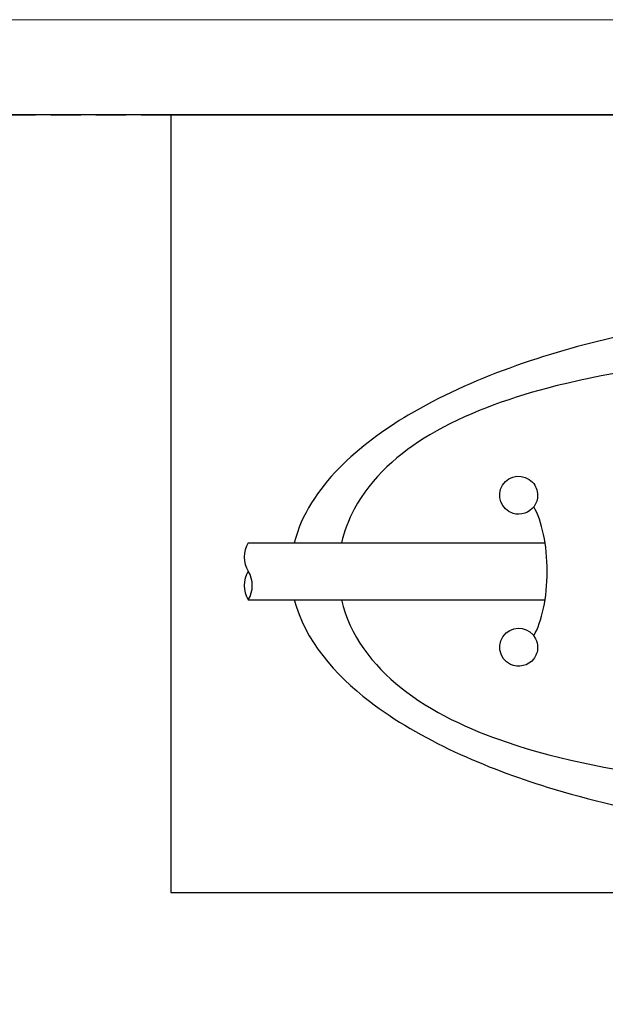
# Model space of a CAD drawing. Header units: millimetres. Extents: x -201 to 202, y 143 to 428.
# Tile 6 of 10: x 111 to 142, y 376 to 428. Entities that reach past the tile are written whole.
import ezdxf

# ---------------------------------------------------------------- set-up
doc = ezdxf.new("R2010")
doc.units = ezdxf.units.MM
doc.header["$LTSCALE"] = 0.25
doc.linetypes.add('HIDDEN', pattern=[9.525, 6.35, -3.175])
for name, color, linetype in [('CABLE 3P', 7, 'Continuous'), ('CABLE TAG', 7, 'Continuous'), ('FORM', 7, 'Continuous')]:
    doc.layers.add(name, color=color, linetype=linetype)
doc.layers.add('EMPTY LINE', color=252, linetype='Continuous', lineweight=0, plot=False)

msp = doc.modelspace()

# ---------------------------------------------------------------- linework, layer by layer
at = {"layer": 'CABLE 3P'}
for p, q in [((123.4643, 400.2141), (139.0941, 400.2141)), ((123.4643, 397.2141), (139.0936, 397.2141))]:
    msp.add_line(p, q, dxfattribs=at)
for centre, start, end in [((124.6643, 399.4641), 147.99462, 212.00538), ((124.6643, 397.9641), 147.99462, 212.00538), ((122.2643, 397.9641), 327.99462, 32.00538)]:
    msp.add_arc(centre, 1.4151, start, end, dxfattribs=at)
at = {"layer": 'CABLE TAG'}
msp.add_ellipse((137.7033, 398.7158), major_axis=(0, -4), ratio=0.375, start_param=0.5585724, end_param=2.5816528, dxfattribs=at)
for points, knots in [([(158.2043, 412.7156), (153.0614, 412.7134), (147.8712, 412.2068), (139.1904, 410.2142), (135.1862, 408.8906), (129.4001, 405.4516), (126.6325, 403.184), (125.8911, 400.2141)], [5.6003084, 5.6003084, 5.6003084, 5.6003084, 7.9254145, 7.9254145, 9.6774696, 9.6774696, 10.9998668, 10.9998668, 10.9998668, 10.9998668]), ([(188.0347, 400.2141), (188.0231, 400.2642), (187.7504, 401.3907), (187.1832, 402.4306), (185.3955, 404.6531), (183.84, 405.7185), (180.0638, 407.6023), (177.5848, 408.3195), (171.4496, 409.6229), (167.3489, 410.0272), (158.7008, 410.447), (153.4397, 410.3669), (145.445, 409.6158), (142.1912, 409.1425), (137.045, 407.7753), (134.9005, 407.0074), (131.4083, 404.9334), (129.9475, 403.6617), (128.7409, 401.4204), (128.5158, 400.8263), (128.3755, 400.2141)], [0.01035204, 0.01035204, 0.01035204, 0.01035204, 0.01141096, 0.03423289, 0.03423289, 0.07201313, 0.07201313, 0.12491301, 0.12491301, 0.20567559, 0.20567559, 0.30946049, 0.30946049, 0.37654152, 0.37654152, 0.42356393, 0.42356393, 0.46458948, 0.46458948, 0.47834761, 0.47834761, 0.47834761, 0.47834761]), ([(138.7043, 402.7151), (138.7043, 402.966), (138.6068, 403.2145), (137.9839, 403.8793), (137.2106, 403.8028), (136.5086, 402.6978), (136.7731, 401.9554), (137.8133, 401.6352), (138.5062, 401.8739), (138.7043, 402.5053), (138.7043, 402.7151)], [0, 0, 0, 0, 0.4027051, 0.4027051, 1.4519729, 1.4519729, 2.5053478, 2.5053478, 3.1720145, 3.5053478, 3.5053478, 3.5053478, 3.5053478]), ([(125.8908, 397.2141), (126.4248, 395.0908), (128.0323, 393.2721), (132.5272, 389.8123), (136.0149, 388.3469), (143.655, 385.975), (148.463, 385.2011), (154.8562, 384.7705), (156.5308, 384.7134), (158.2043, 384.7128)], [11.4633396, 11.4633396, 11.4633396, 11.4633396, 12.5062175, 12.5062175, 14.0513399, 14.0513399, 16.2097838, 16.2097838, 16.9744391, 16.9744391, 16.9744391, 16.9744391]), ([(128.375, 397.2141), (128.8083, 395.3247), (130.0202, 393.766), (133.1116, 391.3014), (135.1197, 390.3832), (139.967, 388.7391), (143.2134, 388.1462), (150.725, 387.2222), (155.4689, 387.0361), (164.0098, 387.1664), (168.3905, 387.4515), (175.1876, 388.53), (178.0568, 389.1712), (182.493, 390.9387), (184.3894, 391.9716), (186.8837, 394.4576), (187.6965, 395.7496), (188.0336, 397.2141)], [0.50033028, 0.50033028, 0.50033028, 0.50033028, 0.54308094, 0.54308094, 0.58893761, 0.58893761, 0.65818618, 0.65818618, 0.75761553, 0.75761553, 0.84813874, 0.84813874, 0.91060622, 0.91060622, 0.95517612, 0.95517612, 0.98889495, 0.98889495, 0.98889495, 0.98889495]), ([(138.7043, 394.7151), (138.7043, 394.8687), (138.6685, 395.0224), (138.3054, 395.7503), (137.5357, 395.8988), (136.5027, 394.9897), (136.6256, 394.1169), (137.6939, 393.6152), (138.4703, 393.8052), (138.7043, 394.487), (138.7043, 394.7151)], [0, 0, 0, 0, 0.225688, 0.225688, 1.1812037, 1.1812037, 2.231792, 2.231792, 2.8984587, 3.231792, 3.231792, 3.231792, 3.231792])]:
    msp.add_open_spline(points, degree=3, knots=knots, dxfattribs=at)
at = {"layer": 'EMPTY LINE'}
msp.add_line((201.5, 427.75), (-201.5, 427.75), dxfattribs=at)
at = {"layer": 'FORM', "linetype": 'HIDDEN'}
msp.add_lwpolyline([(-196.5, 422.75), (196.5, 422.75), (196.5, 147.75), (-196.5, 147.75)], close=True, dxfattribs=at)
at = {"layer": 'FORM'}
for points in [[(-196.5, 422.75), (-196.5, 147.75), (-78.5, 147.75), (-78.5, 159.75), (16.5, 159.75), (16.5, 177.25), (196.5, 177.25), (196.5, 422.75), (-196.5, 422.75)], [(196.4784, 422.7158), (119.3906, 422.7158), (119.3906, 381.8089), (196.4784, 381.8089)]]:
    msp.add_lwpolyline(points, close=True, dxfattribs=at)

doc.saveas('drawing.dxf')
